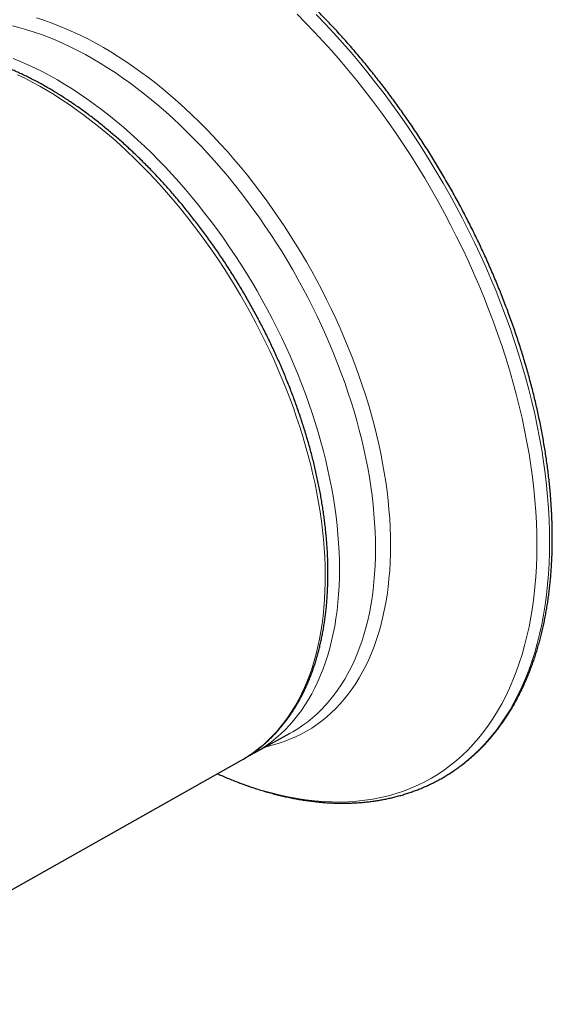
# Model space of a CAD drawing. Header units: millimetres. Extents: x 8 to 960, y 12 to 931.
# Tile 61 of 175: x 930 to 959, y 138 to 192. Entities that reach past the tile are written whole.
import ezdxf

# ---------------------------------------------------------------- set-up
doc = ezdxf.new("R2010")
doc.units = ezdxf.units.MM

msp = doc.modelspace()

# ---------------------------------------------------------------- linework, layer by layer
at = {"color": 7, "linetype": 'Continuous', "lineweight": 30}
for p, q in [((942.896, 151.498), (944.871, 152.583)), ((918.31, 137.658), (942.182, 151.101)), ((942.182, 151.101), (942.288, 151.162)), ((953.295, 150.147), (953.436, 150.23))]:
    msp.add_line(p, q, dxfattribs=at)
at = {"color": 8, "linetype": 'Continuous', "lineweight": 0, "flags": 128}
for points in [[(930.886, 191.966), (931.29, 191.839), (931.696, 191.698), (932.104, 191.543), (932.514, 191.375), (932.925, 191.194), (933.338, 190.999), (933.751, 190.792), (934.165, 190.572), (934.579, 190.339), (934.993, 190.094), (935.407, 189.836), (935.82, 189.566), (936.233, 189.285), (936.644, 188.991), (937.054, 188.686), (937.462, 188.369), (937.868, 188.041), (938.272, 187.702), (938.674, 187.353), (939.072, 186.993), (939.468, 186.623), (939.86, 186.243), (940.248, 185.853), (940.633, 185.454), (941.014, 185.045), (941.39, 184.628), (941.761, 184.202), (942.128, 183.768), (942.489, 183.325), (942.845, 182.875), (943.195, 182.418), (943.54, 181.953), (943.878, 181.482), (944.21, 181.005), (944.535, 180.521), (944.853, 180.031), (945.165, 179.536), (945.469, 179.036), (945.766, 178.531), (946.055, 178.021), (946.336, 177.508), (946.609, 176.991), (946.874, 176.47), (947.13, 175.947), (947.378, 175.42), (947.617, 174.892), (947.847, 174.361), (948.068, 173.829), (948.28, 173.296), (948.482, 172.762), (948.675, 172.227), (948.858, 171.693), (949.031, 171.158), (949.195, 170.624), (949.348, 170.092), (949.492, 169.56), (949.625, 169.03), (949.748, 168.503), (949.86, 167.978), (949.962, 167.455), (950.053, 166.936), (950.134, 166.42), (950.204, 165.908), (950.264, 165.401), (950.312, 164.898), (950.35, 164.4), (950.377, 163.907), (950.394, 163.42), (950.399, 162.938), (950.394, 162.463), (950.377, 161.995), (950.35, 161.533), (950.312, 161.079), (950.264, 160.632), (950.204, 160.193), (950.134, 159.762), (950.053, 159.34), (949.962, 158.926), (949.86, 158.521), (949.748, 158.126), (949.625, 157.74), (949.492, 157.364), (949.348, 156.998), (949.195, 156.642), (949.031, 156.297), (948.858, 155.963), (948.675, 155.64), (948.482, 155.328), (948.28, 155.028), (948.068, 154.739), (947.847, 154.462), (947.617, 154.197), (947.378, 153.945), (947.13, 153.704), (946.874, 153.477), (946.609, 153.262), (946.336, 153.06), (946.055, 152.871), (945.766, 152.695), (945.469, 152.533), (945.165, 152.384), (944.853, 152.248), (944.535, 152.126), (944.21, 152.018), (943.878, 151.923), (943.54, 151.843), (943.511, 151.837)], [(940.857, 150.355), (941.213, 150.2), (941.727, 149.989), (942.239, 149.796), (942.748, 149.619), (943.255, 149.458), (943.758, 149.316), (944.258, 149.19), (944.754, 149.081), (945.245, 148.99), (945.733, 148.916), (946.215, 148.86), (946.692, 148.822), (947.164, 148.8), (947.629, 148.797), (948.089, 148.811), (948.542, 148.842), (948.988, 148.891), (949.428, 148.957), (949.859, 149.041), (950.284, 149.143), (950.7, 149.261), (951.107, 149.397), (951.507, 149.55), (951.897, 149.72), (952.279, 149.907), (952.651, 150.111), (953.013, 150.331), (953.365, 150.568), (953.708, 150.821), (954.04, 151.09), (954.361, 151.376), (954.672, 151.677), (954.972, 151.994), (955.26, 152.326), (955.537, 152.673), (955.803, 153.035), (956.057, 153.412), (956.299, 153.803), (956.528, 154.208), (956.746, 154.627), (956.951, 155.06), (957.143, 155.506), (957.323, 155.965), (957.49, 156.436), (957.644, 156.92), (957.785, 157.416), (957.912, 157.923), (958.027, 158.442), (958.128, 158.972), (958.216, 159.512), (958.291, 160.062), (958.352, 160.623), (958.399, 161.192), (958.433, 161.771), (958.454, 162.358), (958.461, 162.954), (958.454, 163.558), (958.433, 164.169), (958.399, 164.787), (958.352, 165.411), (958.291, 166.042), (958.216, 166.679), (958.128, 167.32), (958.027, 167.967), (957.912, 168.618), (957.785, 169.273), (957.644, 169.932), (957.49, 170.593), (957.323, 171.258), (957.143, 171.924), (956.951, 172.592), (956.746, 173.261), (956.528, 173.931), (956.299, 174.602), (956.057, 175.272), (955.803, 175.942), (955.537, 176.611), (955.26, 177.278), (954.972, 177.943), (954.672, 178.606), (954.361, 179.265), (954.04, 179.922), (953.708, 180.575), (953.365, 181.223), (953.013, 181.867), (952.651, 182.506), (952.279, 183.139), (951.897, 183.766), (951.507, 184.387), (951.107, 185.001), (950.7, 185.608), (950.284, 186.207), (949.859, 186.798), (949.428, 187.38), (948.988, 187.954), (948.542, 188.518), (948.089, 189.073), (947.629, 189.617), (947.164, 190.151), (946.692, 190.674), (946.215, 191.187), (945.733, 191.687), (945.245, 192.176)], [(953.436, 150.23), (953.66, 150.369), (954.016, 150.609), (954.362, 150.865), (954.698, 151.137), (955.023, 151.425), (955.337, 151.729), (955.639, 152.049), (955.931, 152.385), (956.211, 152.736), (956.479, 153.101), (956.735, 153.482), (956.98, 153.877), (957.212, 154.287), (957.432, 154.71), (957.639, 155.147), (957.833, 155.598), (958.015, 156.061), (958.183, 156.538), (958.339, 157.026), (958.481, 157.527), (958.61, 158.04), (958.726, 158.564), (958.829, 159.099), (958.918, 159.645), (958.993, 160.201), (959.054, 160.767), (959.102, 161.343), (959.137, 161.928), (959.157, 162.521), (959.164, 163.123), (959.157, 163.733), (959.137, 164.35), (959.102, 164.975), (959.054, 165.606), (958.993, 166.243), (958.918, 166.886), (958.829, 167.535), (958.726, 168.188), (958.61, 168.846), (958.481, 169.508), (958.339, 170.173), (958.183, 170.841), (958.015, 171.513), (957.833, 172.186), (957.639, 172.861), (957.432, 173.537), (957.212, 174.214), (956.98, 174.892), (956.735, 175.569), (956.479, 176.245), (956.211, 176.921), (955.931, 177.595), (955.639, 178.267), (955.337, 178.937), (955.023, 179.603), (954.698, 180.267), (954.362, 180.926), (954.016, 181.582), (953.66, 182.232), (953.294, 182.877), (952.918, 183.517), (952.533, 184.151), (952.138, 184.778), (951.735, 185.398), (951.323, 186.011), (950.903, 186.617), (950.474, 187.214), (950.038, 187.802), (949.594, 188.382), (949.143, 188.952), (948.685, 189.512), (948.221, 190.062), (947.75, 190.602), (947.274, 191.131), (946.792, 191.648), (946.305, 192.154)], [(944.871, 152.583), (945.008, 152.661), (945.293, 152.834), (945.569, 153.019), (945.838, 153.218), (946.099, 153.43), (946.351, 153.654), (946.595, 153.89), (946.831, 154.139), (947.057, 154.4), (947.275, 154.672), (947.483, 154.956), (947.682, 155.252), (947.872, 155.559), (948.053, 155.877), (948.223, 156.206), (948.384, 156.546), (948.535, 156.896), (948.676, 157.256), (948.807, 157.626), (948.928, 158.006), (949.039, 158.396), (949.139, 158.794), (949.229, 159.201), (949.309, 159.617), (949.378, 160.041), (949.436, 160.473), (949.484, 160.913), (949.522, 161.361), (949.548, 161.815), (949.564, 162.276), (949.57, 162.744), (949.564, 163.218), (949.548, 163.697), (949.522, 164.183), (949.484, 164.673), (949.436, 165.168), (949.378, 165.668), (949.309, 166.172), (949.229, 166.679), (949.139, 167.19), (949.039, 167.705), (948.928, 168.222), (948.807, 168.741), (948.676, 169.263), (948.535, 169.786), (948.384, 170.31), (948.223, 170.836), (948.053, 171.362), (947.872, 171.888), (947.682, 172.414), (947.483, 172.94), (947.275, 173.465), (947.057, 173.989), (946.831, 174.511), (946.595, 175.031), (946.351, 175.55), (946.099, 176.065), (945.838, 176.577), (945.569, 177.087), (945.293, 177.592), (945.008, 178.094), (944.716, 178.591), (944.417, 179.083), (944.11, 179.57), (943.797, 180.052), (943.477, 180.529), (943.15, 180.999), (942.817, 181.463), (942.478, 181.92), (942.133, 182.371), (941.783, 182.814), (941.427, 183.249), (941.066, 183.676), (940.701, 184.096), (940.33, 184.507), (939.956, 184.909), (939.577, 185.302), (939.195, 185.686), (938.809, 186.06), (938.419, 186.424), (938.027, 186.778), (937.632, 187.122), (937.234, 187.456), (936.834, 187.779), (936.432, 188.09), (936.029, 188.391), (935.624, 188.68), (935.218, 188.957), (934.811, 189.223), (934.404, 189.477), (933.996, 189.718), (933.588, 189.947), (933.181, 190.164), (932.774, 190.368), (932.368, 190.559), (931.963, 190.738), (931.56, 190.903), (931.158, 191.055), (930.758, 191.194), (930.36, 191.32), (929.965, 191.432), (929.573, 191.531)], [(929.611, 189.736), (930.014, 189.571), (930.419, 189.393), (930.824, 189.202), (931.231, 188.998), (931.638, 188.781), (932.045, 188.552), (932.452, 188.311), (932.859, 188.058), (933.265, 187.792), (933.671, 187.515), (934.075, 187.226), (934.478, 186.926), (934.88, 186.615), (935.279, 186.292), (935.676, 185.959), (936.071, 185.615), (936.463, 185.261), (936.852, 184.897), (937.238, 184.523), (937.62, 184.14), (937.998, 183.747), (938.372, 183.345), (938.742, 182.934), (939.107, 182.515), (939.467, 182.088), (939.822, 181.653), (940.172, 181.21), (940.517, 180.76), (940.855, 180.304), (941.187, 179.84), (941.514, 179.37), (941.833, 178.894), (942.146, 178.412), (942.452, 177.925), (942.751, 177.433), (943.042, 176.937), (943.326, 176.436), (943.603, 175.93), (943.871, 175.422), (944.131, 174.91), (944.383, 174.395), (944.626, 173.877), (944.861, 173.357), (945.087, 172.836), (945.304, 172.312), (945.511, 171.788), (945.71, 171.263), (945.899, 170.737), (946.079, 170.211), (946.249, 169.686), (946.409, 169.161), (946.56, 168.637), (946.7, 168.114), (946.83, 167.594), (946.951, 167.075), (947.061, 166.559), (947.16, 166.045), (947.25, 165.535), (947.328, 165.028), (947.397, 164.525), (947.455, 164.026), (947.502, 163.531), (947.538, 163.042), (947.564, 162.557), (947.58, 162.079), (947.584, 161.606), (947.578, 161.139), (947.562, 160.679), (947.534, 160.225), (947.496, 159.779), (947.448, 159.34), (947.388, 158.909), (947.319, 158.486), (947.238, 158.071), (947.148, 157.665), (947.047, 157.268), (946.935, 156.88), (946.814, 156.501), (946.682, 156.132), (946.54, 155.773), (946.388, 155.424), (946.227, 155.086), (946.056, 154.758), (945.875, 154.441), (945.684, 154.135), (945.484, 153.841), (945.275, 153.558), (945.057, 153.287), (944.83, 153.027), (944.594, 152.78), (944.35, 152.545), (944.097, 152.323), (943.836, 152.113), (943.566, 151.915), (943.289, 151.731), (943.008, 151.562)], [(942.288, 151.162), (942.303, 151.171), (942.587, 151.346), (942.862, 151.535), (943.13, 151.736), (943.389, 151.95), (943.64, 152.177), (943.882, 152.416), (944.116, 152.667), (944.341, 152.931), (944.557, 153.206), (944.763, 153.493), (944.96, 153.792), (945.148, 154.101), (945.327, 154.422), (945.495, 154.754), (945.654, 155.096), (945.803, 155.449), (945.942, 155.812), (946.07, 156.185), (946.189, 156.567), (946.297, 156.959), (946.395, 157.36), (946.482, 157.77), (946.559, 158.188), (946.625, 158.615), (946.681, 159.049), (946.726, 159.492), (946.76, 159.941), (946.784, 160.398), (946.797, 160.861), (946.799, 161.331), (946.791, 161.807), (946.772, 162.289), (946.742, 162.776), (946.701, 163.268), (946.65, 163.765), (946.588, 164.266), (946.516, 164.772), (946.433, 165.281), (946.34, 165.794), (946.236, 166.309), (946.122, 166.827), (945.998, 167.348), (945.863, 167.87), (945.718, 168.394), (945.564, 168.92), (945.4, 169.446), (945.225, 169.972), (945.042, 170.499), (944.848, 171.026), (944.646, 171.551), (944.434, 172.076), (944.213, 172.6), (943.983, 173.122), (943.744, 173.642), (943.497, 174.159), (943.241, 174.674), (942.977, 175.186), (942.705, 175.694), (942.425, 176.198), (942.137, 176.698), (941.842, 177.194), (941.539, 177.685), (941.23, 178.17), (940.913, 178.651), (940.59, 179.125), (940.261, 179.593), (939.925, 180.054), (939.583, 180.509), (939.236, 180.956), (938.883, 181.397), (938.525, 181.829), (938.161, 182.253), (937.793, 182.669), (937.421, 183.076), (937.044, 183.475), (936.663, 183.864), (936.279, 184.244), (935.891, 184.614), (935.5, 184.974), (935.106, 185.324), (934.709, 185.663), (934.31, 185.992), (933.909, 186.309), (933.506, 186.616), (933.102, 186.911), (932.696, 187.195), (932.289, 187.467), (931.882, 187.727), (931.474, 187.975), (931.066, 188.21), (930.658, 188.433), (930.251, 188.644), (929.844, 188.841)]]:
    msp.add_lwpolyline(points, dxfattribs=at)
at = {"color": 7, "linetype": 'Continuous', "lineweight": 30, "flags": 128}
msp.add_lwpolyline([(943.008, 151.562), (943.004, 151.559), (942.789, 151.441)], dxfattribs=at)
at = {"color": 7, "linetype": 'Continuous', "lineweight": 30}
for points, knots in [([(953.441, 150.234), (953.48, 150.257), (953.591, 150.324), (953.772, 150.44), (953.982, 150.582), (954.188, 150.729), (954.391, 150.882), (954.59, 151.04), (954.786, 151.204), (954.979, 151.373), (955.167, 151.547), (955.352, 151.727), (955.534, 151.913), (955.711, 152.103), (955.885, 152.299), (956.054, 152.5), (956.22, 152.706), (956.382, 152.917), (956.54, 153.134), (956.694, 153.355), (956.844, 153.582), (956.99, 153.813), (957.131, 154.049), (957.269, 154.29), (957.402, 154.536), (957.531, 154.787), (957.655, 155.042), (957.776, 155.302), (957.892, 155.566), (958.003, 155.835), (958.11, 156.108), (958.213, 156.385), (958.311, 156.667), (958.405, 156.953), (958.494, 157.243), (958.579, 157.537), (958.659, 157.835), (958.735, 158.137), (958.806, 158.443), (958.872, 158.753), (958.934, 159.066), (958.991, 159.383), (959.043, 159.703), (959.091, 160.027), (959.134, 160.354), (959.173, 160.685), (959.206, 161.018), (959.235, 161.355), (959.26, 161.695), (959.28, 162.038), (959.295, 162.383), (959.305, 162.732), (959.31, 163.083), (959.311, 163.437), (959.307, 163.793), (959.299, 164.152), (959.286, 164.513), (959.268, 164.877), (959.245, 165.243), (959.218, 165.611), (959.186, 165.981), (959.15, 166.353), (959.109, 166.726), (959.063, 167.102), (959.013, 167.48), (958.958, 167.859), (958.898, 168.239), (958.834, 168.621), (958.766, 169.004), (958.693, 169.389), (958.615, 169.775), (958.533, 170.162), (958.446, 170.55), (958.355, 170.939), (958.26, 171.328), (958.16, 171.719), (958.055, 172.11), (957.947, 172.502), (957.834, 172.894), (957.717, 173.287), (957.595, 173.68), (957.469, 174.073), (957.339, 174.466), (957.205, 174.859), (957.067, 175.253), (956.924, 175.646), (956.778, 176.039), (956.627, 176.431), (956.473, 176.823), (956.314, 177.215), (956.152, 177.606), (955.985, 177.996), (955.815, 178.386), (955.641, 178.775), (955.463, 179.163), (955.281, 179.549), (955.096, 179.935), (954.907, 180.32), (954.714, 180.703), (954.518, 181.085), (954.318, 181.465), (954.115, 181.844), (953.909, 182.221), (953.699, 182.596), (953.485, 182.97), (953.269, 183.342), (953.049, 183.712), (952.826, 184.079), (952.599, 184.445), (952.37, 184.808), (952.138, 185.169), (951.902, 185.528), (951.664, 185.884), (951.423, 186.237), (951.179, 186.588), (950.932, 186.936), (950.683, 187.282), (950.431, 187.624), (950.176, 187.964), (949.919, 188.3), (949.659, 188.634), (949.397, 188.964), (949.132, 189.291), (948.865, 189.614), (948.596, 189.934), (948.325, 190.251), (948.052, 190.564), (947.776, 190.873), (947.499, 191.179), (947.22, 191.481), (946.938, 191.779), (946.655, 192.073), (946.371, 192.364), (946.084, 192.65), (945.796, 192.932), (945.506, 193.21), (945.215, 193.483), (944.923, 193.753), (944.629, 194.017), (944.333, 194.278), (944.037, 194.534), (943.739, 194.785), (943.441, 195.032), (943.141, 195.274), (942.84, 195.512), (942.539, 195.744), (942.236, 195.972), (941.933, 196.195), (941.629, 196.413), (941.325, 196.626), (941.02, 196.834), (940.714, 197.036), (940.408, 197.234), (940.102, 197.426), (939.796, 197.613), (939.552, 197.758), (939.411, 197.84), (939.372, 197.862)], [0, 0, 0, 0, 0.003462, 0.009858, 0.016255, 0.022653, 0.029051, 0.035452, 0.041855, 0.048261, 0.054669, 0.061081, 0.067497, 0.073917, 0.080341, 0.086769, 0.093201, 0.099639, 0.10608, 0.112527, 0.118978, 0.125434, 0.131895, 0.13836, 0.144829, 0.151302, 0.15778, 0.164261, 0.170746, 0.177235, 0.183727, 0.190222, 0.196719, 0.20322, 0.209723, 0.216228, 0.222735, 0.229244, 0.235755, 0.242267, 0.24878, 0.255295, 0.26181, 0.268326, 0.274844, 0.281361, 0.287879, 0.294398, 0.300917, 0.307436, 0.313955, 0.320474, 0.326993, 0.333512, 0.340031, 0.34655, 0.353068, 0.359586, 0.366104, 0.372621, 0.379138, 0.385655, 0.392171, 0.398687, 0.405202, 0.411717, 0.418231, 0.424745, 0.431259, 0.437772, 0.444285, 0.450797, 0.457308, 0.46382, 0.470331, 0.476841, 0.483351, 0.489861, 0.49637, 0.502879, 0.509387, 0.515895, 0.522403, 0.528911, 0.535418, 0.541925, 0.548431, 0.554937, 0.561443, 0.567949, 0.574455, 0.58096, 0.587465, 0.59397, 0.600475, 0.606979, 0.613484, 0.619988, 0.626492, 0.632996, 0.6395, 0.646004, 0.652508, 0.659012, 0.665516, 0.67202, 0.678523, 0.685027, 0.691531, 0.698035, 0.704539, 0.711043, 0.717548, 0.724052, 0.730556, 0.737061, 0.743566, 0.750071, 0.756576, 0.763081, 0.769587, 0.776093, 0.782599, 0.789105, 0.795612, 0.802119, 0.808626, 0.815134, 0.821641, 0.82815, 0.834658, 0.841167, 0.847677, 0.854187, 0.860697, 0.867208, 0.873719, 0.88023, 0.886742, 0.893255, 0.899768, 0.906281, 0.912795, 0.919309, 0.925824, 0.932339, 0.938855, 0.945372, 0.951888, 0.958406, 0.964923, 0.971441, 0.97796, 0.984479, 0.990998, 0.997517, 1, 1, 1, 1]), ([(942.292, 151.165), (942.334, 151.189), (942.44, 151.251), (942.607, 151.358), (942.793, 151.482), (942.975, 151.613), (943.154, 151.749), (943.329, 151.891), (943.501, 152.038), (943.669, 152.19), (943.834, 152.348), (943.995, 152.511), (944.152, 152.68), (944.305, 152.853), (944.454, 153.032), (944.6, 153.216), (944.741, 153.405), (944.878, 153.6), (945.012, 153.799), (945.141, 154.003), (945.266, 154.212), (945.387, 154.426), (945.503, 154.645), (945.616, 154.868), (945.724, 155.096), (945.827, 155.329), (945.927, 155.566), (946.021, 155.808), (946.112, 156.053), (946.198, 156.303), (946.279, 156.558), (946.356, 156.816), (946.428, 157.078), (946.495, 157.344), (946.558, 157.614), (946.617, 157.888), (946.67, 158.166), (946.719, 158.447), (946.763, 158.731), (946.803, 159.019), (946.838, 159.31), (946.868, 159.604), (946.894, 159.902), (946.914, 160.202), (946.93, 160.506), (946.942, 160.812), (946.948, 161.121), (946.95, 161.433), (946.947, 161.747), (946.94, 162.063), (946.928, 162.382), (946.911, 162.704), (946.889, 163.027), (946.863, 163.352), (946.832, 163.68), (946.796, 164.009), (946.756, 164.34), (946.711, 164.673), (946.662, 165.008), (946.607, 165.344), (946.549, 165.681), (946.486, 166.02), (946.418, 166.359), (946.346, 166.7), (946.269, 167.042), (946.188, 167.385), (946.102, 167.728), (946.013, 168.073), (945.918, 168.418), (945.82, 168.763), (945.717, 169.109), (945.609, 169.455), (945.498, 169.801), (945.382, 170.147), (945.262, 170.493), (945.138, 170.84), (945.01, 171.186), (944.878, 171.531), (944.742, 171.877), (944.602, 172.221), (944.457, 172.565), (944.309, 172.909), (944.158, 173.251), (944.002, 173.593), (943.843, 173.934), (943.679, 174.273), (943.513, 174.611), (943.342, 174.948), (943.168, 175.284), (942.991, 175.618), (942.81, 175.95), (942.625, 176.281), (942.438, 176.61), (942.247, 176.937), (942.052, 177.262), (941.855, 177.585), (941.654, 177.906), (941.451, 178.224), (941.244, 178.54), (941.035, 178.854), (940.822, 179.165), (940.607, 179.473), (940.389, 179.779), (940.168, 180.082), (939.945, 180.382), (939.719, 180.678), (939.49, 180.972), (939.259, 181.263), (939.026, 181.55), (938.791, 181.834), (938.553, 182.114), (938.313, 182.391), (938.071, 182.665), (937.827, 182.934), (937.581, 183.2), (937.333, 183.462), (937.083, 183.72), (936.832, 183.974), (936.578, 184.224), (936.324, 184.47), (936.067, 184.712), (935.81, 184.949), (935.551, 185.182), (935.29, 185.41), (935.029, 185.634), (934.766, 185.854), (934.502, 186.068), (934.237, 186.278), (933.971, 186.484), (933.705, 186.684), (933.437, 186.88), (933.169, 187.07), (932.9, 187.256), (932.631, 187.436), (932.361, 187.611), (932.091, 187.781), (931.821, 187.946), (931.55, 188.106), (931.279, 188.26), (931.008, 188.409), (930.737, 188.552), (930.466, 188.69), (930.196, 188.822), (929.925, 188.949), (929.655, 189.07), (929.385, 189.185), (929.116, 189.295), (928.847, 189.399), (928.579, 189.497), (928.312, 189.589), (928.046, 189.675), (927.78, 189.756), (927.516, 189.831), (927.252, 189.899), (926.99, 189.962), (926.729, 190.019), (926.469, 190.069), (926.21, 190.114), (925.953, 190.152), (925.698, 190.185), (925.444, 190.211), (925.192, 190.232), (924.942, 190.246), (924.694, 190.254), (924.448, 190.256), (924.204, 190.252), (923.962, 190.242), (923.781, 190.231), (923.682, 190.221), (923.662, 190.219)], [0, 0, 0, 0, 0.003835, 0.009742, 0.01565, 0.021559, 0.02747, 0.033383, 0.039299, 0.045219, 0.051143, 0.057072, 0.063006, 0.068946, 0.074891, 0.080842, 0.086799, 0.092763, 0.098732, 0.104708, 0.11069, 0.116679, 0.122672, 0.128672, 0.134677, 0.140687, 0.146702, 0.152721, 0.158745, 0.164772, 0.170803, 0.176837, 0.182874, 0.188914, 0.194956, 0.201001, 0.207047, 0.213094, 0.219143, 0.225193, 0.231244, 0.237296, 0.243348, 0.2494, 0.255453, 0.261506, 0.267559, 0.273612, 0.279665, 0.285717, 0.291769, 0.297821, 0.303872, 0.309923, 0.315973, 0.322023, 0.328072, 0.334121, 0.340169, 0.346216, 0.352263, 0.358309, 0.364354, 0.370399, 0.376444, 0.382487, 0.38853, 0.394573, 0.400615, 0.406656, 0.412697, 0.418738, 0.424778, 0.430817, 0.436856, 0.442895, 0.448933, 0.454971, 0.461008, 0.467045, 0.473082, 0.479119, 0.485155, 0.491191, 0.497227, 0.503262, 0.509298, 0.515333, 0.521368, 0.527403, 0.533438, 0.539473, 0.545508, 0.551543, 0.557578, 0.563613, 0.569648, 0.575683, 0.581718, 0.587754, 0.593789, 0.599825, 0.605861, 0.611897, 0.617933, 0.62397, 0.630007, 0.636044, 0.642082, 0.64812, 0.654158, 0.660197, 0.666236, 0.672276, 0.678316, 0.684357, 0.690398, 0.69644, 0.702482, 0.708525, 0.714569, 0.720613, 0.726657, 0.732703, 0.738749, 0.744795, 0.750843, 0.756891, 0.762939, 0.768989, 0.775038, 0.781089, 0.78714, 0.793192, 0.799244, 0.805297, 0.81135, 0.817404, 0.823458, 0.829513, 0.835568, 0.841622, 0.847677, 0.853732, 0.859787, 0.865841, 0.871895, 0.877948, 0.884, 0.890051, 0.896101, 0.902149, 0.908196, 0.91424, 0.920282, 0.926322, 0.932358, 0.938392, 0.944421, 0.950447, 0.956469, 0.962486, 0.968498, 0.974506, 0.980507, 0.986503, 0.992493, 0.998477, 1, 1, 1, 1]), ([(942.531, 151.311), (942.596, 151.342), (942.681, 151.383), (942.764, 151.428), (942.784, 151.439)], [0, 0, 0, 0, 0.760017, 1, 1, 1, 1]), ([(940.856, 150.354), (940.884, 150.342), (941.015, 150.282), (941.249, 150.182), (941.557, 150.053), (941.866, 149.93), (942.173, 149.813), (942.48, 149.702), (942.787, 149.596), (943.092, 149.497), (943.397, 149.404), (943.701, 149.316), (944.004, 149.235), (944.306, 149.159), (944.607, 149.09), (944.906, 149.027), (945.205, 148.97), (945.501, 148.918), (945.797, 148.873), (946.091, 148.835), (946.383, 148.802), (946.674, 148.775), (946.962, 148.755), (947.249, 148.741), (947.534, 148.732), (947.817, 148.73), (948.098, 148.735), (948.377, 148.745), (948.654, 148.761), (948.928, 148.784), (949.2, 148.812), (949.469, 148.847), (949.736, 148.888), (950, 148.934), (950.262, 148.987), (950.521, 149.046), (950.778, 149.111), (951.031, 149.181), (951.282, 149.258), (951.529, 149.34), (951.774, 149.429), (952.016, 149.523), (952.255, 149.623), (952.49, 149.728), (952.723, 149.84), (952.952, 149.957), (953.143, 150.06), (953.256, 150.126), (953.295, 150.148)], [0, 0, 0, 0, 0.006138, 0.028816, 0.051491, 0.074162, 0.09683, 0.119492, 0.142148, 0.164798, 0.187439, 0.210071, 0.232692, 0.255302, 0.277899, 0.300482, 0.323049, 0.345599, 0.368131, 0.390643, 0.413134, 0.435602, 0.458047, 0.480466, 0.50286, 0.525225, 0.547563, 0.569871, 0.59215, 0.614398, 0.636615, 0.658802, 0.680958, 0.703083, 0.725178, 0.747244, 0.769282, 0.791293, 0.813278, 0.83524, 0.857179, 0.879099, 0.901001, 0.922887, 0.944761, 0.966626, 0.988483, 1, 1, 1, 1])]:
    msp.add_open_spline(points, degree=3, knots=knots, dxfattribs=at)

doc.saveas('drawing.dxf')
